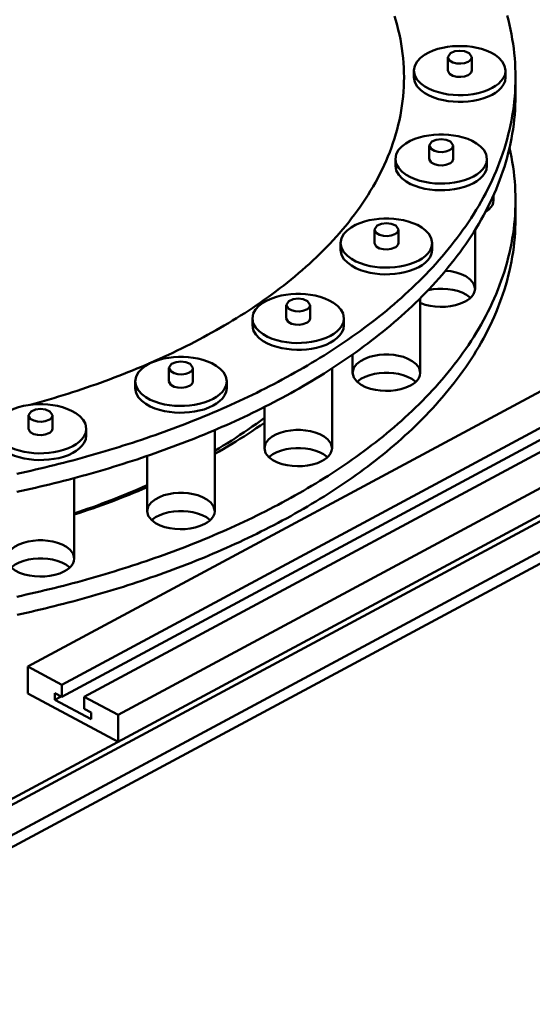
# Model space of a CAD drawing. Header units: millimetres. Extents: x 0 to 841, y 0 to 594.
# Tile 28 of 32: x 483 to 505, y 284 to 326. Entities that reach past the tile are written whole.
import ezdxf

# ---------------------------------------------------------------- set-up
doc = ezdxf.new("R2010")
doc.units = ezdxf.units.MM
doc.layers.add('VIS', color=7, linetype='CONTINUOUS', lineweight=50)

msp = doc.modelspace()

# ---------------------------------------------------------------- linework, layer by layer
at = {"layer": 'VIS'}
for points in [[(499.24, 323.672), (499.238, 323.876), (499.23, 324.08), (499.218, 324.285), (499.2, 324.488), (499.178, 324.692), (499.151, 324.894), (499.119, 325.097), (499.083, 325.298), (499.041, 325.498), (498.996, 325.697), (498.945, 325.896), (498.89, 326.093), (498.831, 326.288)], [(499.24, 323.672), (499.238, 323.876), (499.23, 324.08), (499.218, 324.285), (499.2, 324.488), (499.178, 324.692), (499.151, 324.894), (499.119, 325.097), (499.083, 325.298), (499.041, 325.498), (498.996, 325.697), (498.945, 325.896), (498.89, 326.093), (498.831, 326.288)], [(504, 323.672), (503.998, 323.877), (503.991, 324.081), (503.981, 324.286), (503.966, 324.491), (503.947, 324.695), (503.923, 324.898), (503.896, 325.101), (503.864, 325.304), (503.828, 325.506), (503.788, 325.707), (503.744, 325.907), (503.696, 326.106), (503.644, 326.305)], [(503.575, 323.958), (503.537, 324.164), (503.436, 324.347), (503.294, 324.501), (503.127, 324.627), (502.944, 324.731), (502.752, 324.814), (502.553, 324.881), (502.349, 324.932), (502.143, 324.97), (501.934, 324.994), (501.725, 325.007), (501.515, 325.007), (501.306, 324.994), (501.097, 324.97), (500.891, 324.932), (500.687, 324.881), (500.488, 324.814), (500.296, 324.731), (500.113, 324.627), (499.946, 324.501), (499.804, 324.347), (499.703, 324.164), (499.665, 323.958)], [(502.13, 324.532), (502.021, 324.702), (501.828, 324.782), (501.62, 324.806), (501.412, 324.782), (501.219, 324.702), (501.11, 324.532)], [(501.11, 324.532), (501.185, 324.389), (501.33, 324.307), (501.492, 324.267), (501.659, 324.259), (501.824, 324.281), (501.981, 324.338)], [(501.11, 324.532), (501.11, 323.958)], [(501.981, 324.338), (502.017, 324.36), (502.051, 324.386), (502.082, 324.416), (502.107, 324.451), (502.124, 324.49), (502.13, 324.532)], [(502.13, 324.532), (502.13, 323.958)], [(499.665, 323.958), (499.704, 323.75), (499.808, 323.564), (499.954, 323.409), (500.126, 323.282), (500.312, 323.178), (500.509, 323.095), (500.712, 323.029), (500.919, 322.979), (501.13, 322.942), (501.342, 322.919), (501.555, 322.909), (501.769, 322.912), (501.982, 322.927), (502.193, 322.955), (502.403, 322.997), (502.608, 323.053), (502.809, 323.125), (503.002, 323.216)], [(499.665, 323.958), (499.665, 323.672)], [(501.11, 323.958), (501.185, 323.815), (501.33, 323.733), (501.492, 323.693), (501.659, 323.685), (501.824, 323.707), (501.981, 323.765)], [(501.981, 323.765), (502.017, 323.787), (502.051, 323.812), (502.082, 323.842), (502.107, 323.877), (502.124, 323.916), (502.13, 323.958)], [(503.002, 323.216), (503.143, 323.3), (503.274, 323.399), (503.391, 323.514), (503.487, 323.647), (503.552, 323.797), (503.575, 323.958)], [(503.575, 323.958), (503.575, 323.672)], [(490.676, 312.571), (490.856, 312.668), (491.035, 312.767), (491.213, 312.867), (491.39, 312.968), (491.567, 313.071), (491.743, 313.175), (491.918, 313.28), (492.092, 313.387), (492.265, 313.496), (492.438, 313.605), (492.609, 313.717), (492.78, 313.829), (492.949, 313.944), (493.118, 314.059), (493.285, 314.176), (493.452, 314.295), (493.617, 314.415), (493.781, 314.537), (493.944, 314.661), (494.106, 314.786), (494.266, 314.913), (494.425, 315.041), (494.583, 315.171), (494.739, 315.303), (494.894, 315.436), (495.047, 315.571), (495.199, 315.708), (495.349, 315.847), (495.498, 315.987), (495.644, 316.129), (495.79, 316.273), (495.933, 316.419), (496.074, 316.567), (496.214, 316.716), (496.351, 316.868), (496.486, 317.021), (496.619, 317.176), (496.75, 317.333), (496.879, 317.492), (497.005, 317.652), (497.129, 317.815), (497.25, 317.979), (497.369, 318.146), (497.485, 318.314), (497.598, 318.485), (497.708, 318.657), (497.815, 318.831), (497.919, 319.007), (498.02, 319.184), (498.118, 319.364), (498.212, 319.545), (498.303, 319.728), (498.39, 319.913), (498.473, 320.1), (498.553, 320.288), (498.629, 320.478), (498.7, 320.669), (498.768, 320.862), (498.831, 321.057), (498.891, 321.252), (498.945, 321.449), (498.996, 321.647), (499.042, 321.846), (499.083, 322.047), (499.119, 322.248), (499.151, 322.45), (499.178, 322.652), (499.2, 322.855), (499.218, 323.059), (499.23, 323.263), (499.238, 323.467), (499.24, 323.672)], [(490.676, 312.571), (490.856, 312.668), (491.035, 312.767), (491.213, 312.867), (491.39, 312.968), (491.567, 313.071), (491.743, 313.175), (491.918, 313.28), (492.092, 313.387), (492.265, 313.496), (492.438, 313.605), (492.609, 313.717), (492.78, 313.829), (492.949, 313.944), (493.118, 314.059), (493.285, 314.176), (493.452, 314.295), (493.617, 314.415), (493.781, 314.537), (493.944, 314.661), (494.106, 314.786), (494.266, 314.913), (494.425, 315.041), (494.583, 315.171), (494.739, 315.303), (494.894, 315.436), (495.047, 315.571), (495.199, 315.708), (495.349, 315.847), (495.498, 315.987), (495.644, 316.129), (495.79, 316.273), (495.933, 316.419), (496.074, 316.567), (496.214, 316.716), (496.351, 316.868), (496.486, 317.021), (496.619, 317.176), (496.75, 317.333), (496.879, 317.492), (497.005, 317.652), (497.129, 317.815), (497.25, 317.979), (497.369, 318.146), (497.485, 318.314), (497.598, 318.485), (497.708, 318.657), (497.815, 318.831), (497.919, 319.007), (498.02, 319.184), (498.118, 319.364), (498.212, 319.545), (498.303, 319.728), (498.39, 319.913), (498.473, 320.1), (498.553, 320.288), (498.629, 320.478), (498.7, 320.669), (498.768, 320.862), (498.831, 321.057), (498.891, 321.252), (498.945, 321.449), (498.996, 321.647), (499.042, 321.846), (499.083, 322.047), (499.119, 322.248), (499.151, 322.45), (499.178, 322.652), (499.2, 322.855), (499.218, 323.059), (499.23, 323.263), (499.238, 323.467), (499.24, 323.672)], [(494.042, 310.764), (494.223, 310.862), (494.404, 310.961), (494.584, 311.061), (494.763, 311.163), (494.942, 311.266), (495.12, 311.37), (495.297, 311.475), (495.474, 311.581), (495.65, 311.689), (495.825, 311.798), (495.999, 311.908), (496.172, 312.02), (496.345, 312.132), (496.517, 312.246), (496.688, 312.361), (496.858, 312.478), (497.027, 312.596), (497.195, 312.715), (497.362, 312.836), (497.528, 312.958), (497.694, 313.081), (497.858, 313.206), (498.021, 313.332), (498.183, 313.46), (498.343, 313.589), (498.503, 313.72), (498.661, 313.852), (498.818, 313.985), (498.974, 314.12), (499.129, 314.257), (499.282, 314.394), (499.434, 314.534), (499.584, 314.675), (499.733, 314.818), (499.88, 314.962), (500.026, 315.108), (500.17, 315.255), (500.313, 315.404), (500.454, 315.554), (500.593, 315.707), (500.73, 315.86), (500.865, 316.016), (500.999, 316.173), (501.131, 316.332), (501.26, 316.492), (501.387, 316.654), (501.513, 316.818), (501.636, 316.983), (501.757, 317.151), (501.875, 317.319), (501.991, 317.49), (502.105, 317.662), (502.216, 317.835), (502.324, 318.011), (502.43, 318.188), (502.533, 318.367), (502.633, 318.547), (502.73, 318.729), (502.824, 318.912), (502.915, 319.097), (503.003, 319.283), (503.088, 319.471), (503.169, 319.661), (503.247, 319.852), (503.322, 320.044), (503.393, 320.237), (503.46, 320.432), (503.524, 320.628), (503.584, 320.825), (503.64, 321.024), (503.693, 321.223), (503.741, 321.423), (503.786, 321.625), (503.826, 321.827), (503.862, 322.03), (503.894, 322.234), (503.922, 322.438), (503.946, 322.643), (503.965, 322.848), (503.981, 323.053), (503.991, 323.259), (503.998, 323.465), (504, 323.672)], [(499.24, 323.672), (499.24, 323.672)], [(499.665, 323.672), (499.704, 323.463), (499.808, 323.277), (499.954, 323.122), (500.126, 322.995), (500.312, 322.891), (500.509, 322.808), (500.712, 322.742), (500.919, 322.692), (501.13, 322.655), (501.342, 322.633), (501.555, 322.623), (501.769, 322.625), (501.982, 322.64), (502.193, 322.668), (502.403, 322.71), (502.608, 322.766), (502.809, 322.838), (503.002, 322.929)], [(503.002, 322.929), (503.143, 323.014), (503.274, 323.112), (503.391, 323.227), (503.487, 323.36), (503.552, 323.51), (503.575, 323.672)], [(504, 323.672), (504, 322.897)], [(494.042, 309.989), (494.223, 310.087), (494.404, 310.187), (494.584, 310.287), (494.763, 310.389), (494.942, 310.491), (495.12, 310.595), (495.297, 310.701), (495.474, 310.807), (495.65, 310.915), (495.825, 311.023), (495.999, 311.134), (496.172, 311.245), (496.345, 311.358), (496.517, 311.472), (496.688, 311.587), (496.858, 311.704), (497.027, 311.822), (497.195, 311.941), (497.362, 312.062), (497.528, 312.184), (497.694, 312.307), (497.858, 312.432), (498.021, 312.558), (498.183, 312.686), (498.343, 312.815), (498.503, 312.945), (498.661, 313.077), (498.818, 313.211), (498.974, 313.346), (499.129, 313.482), (499.282, 313.62), (499.434, 313.76), (499.584, 313.901), (499.733, 314.043), (499.88, 314.187), (500.026, 314.333), (500.17, 314.48), (500.313, 314.629), (500.454, 314.78), (500.593, 314.932), (500.73, 315.086), (500.865, 315.241), (500.999, 315.399), (501.131, 315.557), (501.26, 315.718), (501.387, 315.88), (501.513, 316.044), (501.636, 316.209), (501.757, 316.376), (501.875, 316.545), (501.991, 316.715), (502.105, 316.887), (502.216, 317.061), (502.324, 317.236), (502.43, 317.413), (502.533, 317.592), (502.633, 317.772), (502.73, 317.954), (502.824, 318.138), (502.915, 318.322), (503.003, 318.509), (503.088, 318.697), (503.169, 318.886), (503.247, 319.077), (503.322, 319.269), (503.393, 319.463), (503.46, 319.658), (503.524, 319.854), (503.584, 320.051), (503.64, 320.249), (503.693, 320.449), (503.741, 320.649), (503.786, 320.85), (503.826, 321.053), (503.862, 321.255), (503.894, 321.459), (503.922, 321.663), (503.946, 321.868), (503.965, 322.073), (503.981, 322.279), (503.991, 322.485), (503.998, 322.691), (504, 322.897)], [(502.782, 320.181), (502.744, 320.386), (502.643, 320.569), (502.501, 320.723), (502.334, 320.85), (502.151, 320.953), (501.959, 321.037), (501.76, 321.103), (501.557, 321.155), (501.35, 321.192), (501.142, 321.217), (500.932, 321.229), (500.722, 321.229), (500.513, 321.217), (500.304, 321.192), (500.098, 321.155), (499.894, 321.103), (499.695, 321.037), (499.503, 320.953), (499.321, 320.85), (499.153, 320.723), (499.011, 320.569), (498.91, 320.386), (498.872, 320.181)], [(501.337, 320.754), (501.228, 320.924), (501.035, 321.004), (500.827, 321.028), (500.619, 321.004), (500.427, 320.924), (500.317, 320.754)], [(500.317, 320.754), (500.393, 320.611), (500.537, 320.529), (500.699, 320.489), (500.866, 320.481), (501.031, 320.504), (501.188, 320.561)], [(500.317, 320.754), (500.317, 320.181)], [(501.188, 320.561), (501.225, 320.583), (501.259, 320.608), (501.289, 320.638), (501.314, 320.673), (501.331, 320.712), (501.337, 320.754)], [(501.337, 320.754), (501.337, 320.181)], [(504, 318.422), (503.998, 318.628), (503.991, 318.833), (503.981, 319.037), (503.966, 319.242), (503.946, 319.446), (503.923, 319.65), (503.895, 319.853), (503.864, 320.056), (503.828, 320.258), (503.788, 320.459), (503.744, 320.66)], [(498.872, 320.181), (498.911, 319.972), (499.015, 319.786), (499.162, 319.631), (499.333, 319.504), (499.519, 319.401), (499.716, 319.317), (499.919, 319.251), (500.126, 319.201), (500.337, 319.165), (500.549, 319.142), (500.762, 319.132), (500.976, 319.134), (501.189, 319.149), (501.4, 319.177), (501.61, 319.219), (501.816, 319.275), (502.016, 319.348), (502.21, 319.439)], [(498.872, 320.181), (498.872, 319.894)], [(500.317, 320.181), (500.393, 320.037), (500.537, 319.955), (500.699, 319.916), (500.866, 319.908), (501.031, 319.93), (501.188, 319.987)], [(501.188, 319.987), (501.225, 320.009), (501.259, 320.035), (501.289, 320.065), (501.314, 320.099), (501.331, 320.139), (501.337, 320.181)], [(502.21, 319.439), (502.35, 319.523), (502.481, 319.621), (502.598, 319.736), (502.694, 319.869), (502.759, 320.019), (502.782, 320.181)], [(502.782, 320.181), (502.782, 319.894)], [(498.872, 319.894), (498.911, 319.685), (499.015, 319.5), (499.162, 319.344), (499.333, 319.217), (499.519, 319.114), (499.716, 319.03), (499.919, 318.964), (500.126, 318.914), (500.337, 318.878), (500.549, 318.855), (500.762, 318.845), (500.976, 318.847), (501.189, 318.862), (501.4, 318.89), (501.61, 318.932), (501.816, 318.988), (502.016, 319.061), (502.21, 319.152)], [(502.21, 319.152), (502.35, 319.236), (502.481, 319.334), (502.598, 319.449), (502.694, 319.582), (502.759, 319.732), (502.782, 319.894)], [(470, 286.153), (531.066, 318.939)], [(470.24, 286.024), (531.306, 318.81)], [(494.042, 305.515), (494.223, 305.613), (494.404, 305.712), (494.584, 305.812), (494.763, 305.914), (494.942, 306.017), (495.12, 306.121), (495.297, 306.226), (495.474, 306.332), (495.65, 306.44), (495.825, 306.549), (495.999, 306.659), (496.172, 306.77), (496.345, 306.883), (496.517, 306.997), (496.688, 307.112), (496.858, 307.229), (497.027, 307.347), (497.195, 307.466), (497.362, 307.587), (497.528, 307.709), (497.694, 307.832), (497.858, 307.957), (498.021, 308.083), (498.183, 308.211), (498.343, 308.34), (498.503, 308.47), (498.661, 308.602), (498.818, 308.736), (498.974, 308.871), (499.129, 309.007), (499.282, 309.145), (499.434, 309.285), (499.584, 309.426), (499.733, 309.568), (499.88, 309.713), (500.026, 309.858), (500.17, 310.006), (500.313, 310.155), (500.454, 310.305), (500.593, 310.457), (500.73, 310.611), (500.865, 310.767), (500.999, 310.924), (501.131, 311.083), (501.26, 311.243), (501.387, 311.405), (501.513, 311.569), (501.636, 311.734), (501.757, 311.901), (501.875, 312.07), (501.991, 312.24), (502.105, 312.413), (502.216, 312.586), (502.324, 312.762), (502.43, 312.939), (502.533, 313.117), (502.633, 313.298), (502.73, 313.479), (502.824, 313.663), (502.915, 313.848), (503.003, 314.034), (503.088, 314.222), (503.169, 314.412), (503.247, 314.602), (503.322, 314.795), (503.393, 314.988), (503.46, 315.183), (503.524, 315.379), (503.584, 315.576), (503.64, 315.775), (503.693, 315.974), (503.741, 316.174), (503.786, 316.376), (503.826, 316.578), (503.862, 316.781), (503.894, 316.984), (503.922, 317.189), (503.946, 317.393), (503.965, 317.599), (503.981, 317.804), (503.991, 318.01), (503.998, 318.216), (504, 318.422)], [(503.065, 318.422), (503.051, 318.315), (503.012, 318.214), (502.953, 318.123), (502.88, 318.043), (502.797, 317.972), (502.707, 317.911)], [(503.035, 318.579), (503.044, 318.554), (503.051, 318.528), (503.057, 318.502), (503.062, 318.476), (503.064, 318.449), (503.065, 318.422)], [(503.065, 318.646), (503.065, 318.422)], [(504, 318.422), (504, 317.648)], [(502.802, 318.094), (502.814, 318.085), (502.826, 318.075), (502.838, 318.066), (502.849, 318.056), (502.861, 318.045), (502.872, 318.035)], [(470, 284.604), (531.547, 317.648)], [(470.24, 284.733), (531.306, 317.519)], [(494.042, 304.74), (494.223, 304.838), (494.404, 304.937), (494.584, 305.038), (494.763, 305.139), (494.942, 305.242), (495.12, 305.346), (495.297, 305.451), (495.474, 305.558), (495.65, 305.665), (495.825, 305.774), (495.999, 305.884), (496.172, 305.996), (496.345, 306.109), (496.517, 306.223), (496.688, 306.338), (496.858, 306.454), (497.027, 306.572), (497.195, 306.692), (497.362, 306.812), (497.528, 306.934), (497.694, 307.058), (497.858, 307.183), (498.021, 307.309), (498.183, 307.436), (498.343, 307.565), (498.503, 307.696), (498.661, 307.828), (498.818, 307.961), (498.974, 308.096), (499.129, 308.233), (499.282, 308.371), (499.434, 308.51), (499.584, 308.651), (499.733, 308.794), (499.88, 308.938), (500.026, 309.084), (500.17, 309.231), (500.313, 309.38), (500.454, 309.531), (500.593, 309.683), (500.73, 309.837), (500.865, 309.992), (500.999, 310.149), (501.131, 310.308), (501.26, 310.469), (501.387, 310.631), (501.513, 310.794), (501.636, 310.96), (501.757, 311.127), (501.875, 311.296), (501.991, 311.466), (502.105, 311.638), (502.216, 311.812), (502.324, 311.987), (502.43, 312.164), (502.533, 312.343), (502.633, 312.523), (502.73, 312.705), (502.824, 312.888), (502.915, 313.073), (503.003, 313.26), (503.088, 313.448), (503.169, 313.637), (503.247, 313.828), (503.322, 314.02), (503.393, 314.214), (503.46, 314.408), (503.524, 314.604), (503.584, 314.802), (503.64, 315), (503.693, 315.199), (503.741, 315.4), (503.786, 315.601), (503.826, 315.803), (503.862, 316.006), (503.894, 316.21), (503.922, 316.414), (503.946, 316.619), (503.965, 316.824), (503.981, 317.03), (503.991, 317.236), (503.998, 317.442), (504, 317.648)], [(500.444, 316.593), (500.406, 316.798), (500.305, 316.981), (500.163, 317.135), (499.995, 317.261), (499.813, 317.365), (499.62, 317.448), (499.421, 317.515), (499.218, 317.566), (499.011, 317.604), (498.803, 317.628), (498.594, 317.641), (498.384, 317.641), (498.174, 317.628), (497.966, 317.604), (497.759, 317.566), (497.556, 317.515), (497.357, 317.448), (497.164, 317.365), (496.982, 317.261), (496.815, 317.135), (496.672, 316.981), (496.571, 316.798), (496.534, 316.593)], [(498.999, 317.166), (498.889, 317.336), (498.697, 317.416), (498.489, 317.44), (498.281, 317.416), (498.088, 317.336), (497.979, 317.166)], [(470, 284.088), (531.547, 317.132)], [(497.979, 317.166), (498.054, 317.023), (498.199, 316.941), (498.361, 316.901), (498.527, 316.893), (498.693, 316.915), (498.849, 316.973)], [(497.979, 317.166), (497.979, 316.593)], [(498.849, 316.973), (498.886, 316.995), (498.92, 317.02), (498.951, 317.05), (498.976, 317.085), (498.993, 317.124), (498.999, 317.166)], [(498.999, 317.166), (498.999, 316.593)], [(502.272, 317.152), (502.272, 314.645)], [(496.534, 316.593), (496.573, 316.384), (496.677, 316.198), (496.823, 316.043), (496.994, 315.916), (497.181, 315.812), (497.377, 315.729), (497.58, 315.663), (497.788, 315.613), (497.998, 315.576), (498.21, 315.554), (498.424, 315.543), (498.637, 315.546), (498.85, 315.561), (499.062, 315.589), (499.271, 315.631), (499.477, 315.687), (499.678, 315.759), (499.871, 315.85)], [(496.534, 316.593), (496.534, 316.306)], [(497.979, 316.593), (498.054, 316.449), (498.199, 316.367), (498.361, 316.327), (498.527, 316.319), (498.693, 316.342), (498.849, 316.399)], [(498.849, 316.399), (498.886, 316.421), (498.92, 316.447), (498.951, 316.477), (498.976, 316.511), (498.993, 316.55), (498.999, 316.593)], [(499.871, 315.85), (500.012, 315.934), (500.143, 316.033), (500.26, 316.148), (500.355, 316.281), (500.42, 316.431), (500.444, 316.593)], [(500.444, 316.593), (500.444, 316.306)], [(496.534, 316.306), (496.573, 316.097), (496.677, 315.911), (496.823, 315.756), (496.994, 315.629), (497.181, 315.525), (497.377, 315.442), (497.58, 315.376), (497.788, 315.326), (497.998, 315.29), (498.21, 315.267), (498.424, 315.257), (498.637, 315.259), (498.85, 315.274), (499.062, 315.302), (499.271, 315.344), (499.477, 315.4), (499.678, 315.473), (499.871, 315.563)], [(499.871, 315.563), (500.012, 315.648), (500.143, 315.746), (500.26, 315.861), (500.355, 315.994), (500.42, 316.144), (500.444, 316.306)], [(501.012, 315.414), (501.239, 315.388), (501.462, 315.342), (501.68, 315.271), (501.886, 315.173), (502.071, 315.04), (502.214, 314.863), (502.272, 314.645)], [(500.272, 314.587), (500.48, 314.623), (500.69, 314.643), (500.901, 314.645), (501.111, 314.631), (501.319, 314.6), (501.524, 314.55), (501.723, 314.479), (501.911, 314.384), (502.079, 314.257)], [(502.272, 314.645), (502.255, 314.525), (502.207, 314.414), (502.136, 314.316), (502.05, 314.231), (501.953, 314.158), (501.849, 314.096)], [(496.677, 313.374), (496.639, 313.579), (496.538, 313.762), (496.395, 313.916), (496.228, 314.042), (496.046, 314.146), (495.853, 314.23), (495.654, 314.296), (495.451, 314.348), (495.244, 314.385), (495.036, 314.41), (494.826, 314.422), (494.617, 314.422), (494.407, 314.41), (494.199, 314.385), (493.992, 314.348), (493.789, 314.296), (493.59, 314.23), (493.397, 314.146), (493.215, 314.042), (493.048, 313.916), (492.905, 313.762), (492.804, 313.579), (492.767, 313.374)], [(495.232, 313.947), (495.122, 314.117), (494.93, 314.197), (494.722, 314.221), (494.513, 314.197), (494.321, 314.117), (494.212, 313.947)], [(499.934, 314.24), (499.934, 311.056)], [(501.849, 314.096), (501.649, 314.007), (501.44, 313.942), (501.225, 313.899), (501.008, 313.875), (500.789, 313.869), (500.57, 313.881), (500.353, 313.912), (500.14, 313.962), (499.934, 314.035)], [(494.212, 313.947), (494.287, 313.804), (494.432, 313.722), (494.594, 313.682), (494.76, 313.674), (494.926, 313.696), (495.082, 313.754)], [(494.212, 313.947), (494.212, 313.374)], [(495.082, 313.754), (495.119, 313.776), (495.153, 313.801), (495.183, 313.831), (495.208, 313.866), (495.225, 313.905), (495.232, 313.947)], [(495.232, 313.947), (495.232, 313.374)], [(492.767, 313.374), (492.806, 313.165), (492.91, 312.979), (493.056, 312.824), (493.227, 312.697), (493.414, 312.593), (493.61, 312.51), (493.813, 312.444), (494.021, 312.394), (494.231, 312.358), (494.443, 312.335), (494.657, 312.325), (494.87, 312.327), (495.083, 312.342), (495.295, 312.37), (495.504, 312.412), (495.71, 312.468), (495.911, 312.541), (496.104, 312.631)], [(492.767, 313.374), (492.767, 313.087)], [(494.212, 313.374), (494.287, 313.23), (494.432, 313.148), (494.594, 313.109), (494.76, 313.101), (494.926, 313.123), (495.082, 313.18)], [(495.082, 313.18), (495.119, 313.202), (495.153, 313.228), (495.183, 313.258), (495.208, 313.292), (495.225, 313.331), (495.232, 313.374)], [(496.104, 312.631), (496.245, 312.716), (496.376, 312.814), (496.492, 312.929), (496.588, 313.062), (496.653, 313.212), (496.677, 313.374)], [(496.677, 313.374), (496.677, 313.087)], [(492.767, 313.087), (492.806, 312.878), (492.91, 312.692), (493.056, 312.537), (493.227, 312.41), (493.414, 312.307), (493.61, 312.223), (493.813, 312.157), (494.021, 312.107), (494.231, 312.071), (494.443, 312.048), (494.657, 312.038), (494.87, 312.04), (495.083, 312.055), (495.295, 312.083), (495.504, 312.125), (495.71, 312.181), (495.911, 312.254), (496.104, 312.345)], [(496.104, 312.345), (496.245, 312.429), (496.376, 312.527), (496.492, 312.642), (496.588, 312.775), (496.653, 312.925), (496.677, 313.087)], [(483.283, 309.686), (483.485, 309.742), (483.686, 309.799), (483.888, 309.856), (484.088, 309.915), (484.289, 309.975), (484.489, 310.036), (484.689, 310.097), (484.889, 310.16), (485.088, 310.224), (485.287, 310.289), (485.486, 310.355), (485.684, 310.422), (485.882, 310.49), (486.079, 310.559), (486.276, 310.63), (486.473, 310.701), (486.669, 310.774), (486.865, 310.847), (487.061, 310.922), (487.256, 310.998), (487.45, 311.075), (487.644, 311.153), (487.838, 311.232), (488.031, 311.313), (488.224, 311.395), (488.416, 311.478), (488.607, 311.562), (488.799, 311.647), (488.989, 311.734), (489.179, 311.822), (489.368, 311.911), (489.557, 312.001), (489.745, 312.093), (489.933, 312.186), (490.119, 312.28), (490.306, 312.376), (490.491, 312.473), (490.676, 312.571)], [(483.283, 309.686), (483.485, 309.742), (483.686, 309.799), (483.888, 309.856), (484.088, 309.915), (484.289, 309.975), (484.489, 310.036), (484.689, 310.097), (484.889, 310.16), (485.088, 310.224), (485.287, 310.289), (485.486, 310.355), (485.684, 310.422), (485.882, 310.49), (486.079, 310.559), (486.276, 310.63), (486.473, 310.701), (486.669, 310.774), (486.865, 310.847), (487.061, 310.922), (487.256, 310.998), (487.45, 311.075), (487.644, 311.153), (487.838, 311.232), (488.031, 311.313), (488.224, 311.395), (488.416, 311.478), (488.607, 311.562), (488.799, 311.647), (488.989, 311.734), (489.179, 311.822), (489.368, 311.911), (489.557, 312.001), (489.745, 312.093), (489.933, 312.186), (490.119, 312.28), (490.306, 312.376), (490.491, 312.473), (490.676, 312.571)], [(483.184, 298.509), (507.784, 311.717)], [(491.67, 310.686), (491.632, 310.891), (491.531, 311.074), (491.389, 311.228), (491.221, 311.354), (491.039, 311.458), (490.846, 311.541), (490.648, 311.608), (490.444, 311.659), (490.238, 311.697), (490.029, 311.722), (489.82, 311.734), (489.61, 311.734), (489.4, 311.722), (489.192, 311.697), (488.985, 311.659), (488.782, 311.608), (488.583, 311.541), (488.391, 311.458), (488.208, 311.354), (488.041, 311.228), (487.899, 311.074), (487.798, 310.891), (487.76, 310.686)], [(497.044, 311.833), (497.044, 311.056)], [(497.044, 311.056), (497.093, 311.258), (497.218, 311.426), (497.383, 311.556), (497.568, 311.654), (497.764, 311.728), (497.967, 311.78), (498.175, 311.814), (498.384, 311.83), (498.594, 311.83), (498.803, 311.814), (499.01, 311.78), (499.213, 311.728), (499.41, 311.654), (499.595, 311.556), (499.759, 311.426), (499.884, 311.258), (499.934, 311.056)], [(490.225, 311.259), (490.115, 311.429), (489.923, 311.509), (489.715, 311.533), (489.507, 311.509), (489.314, 311.429), (489.205, 311.259)], [(489.205, 311.259), (489.28, 311.116), (489.425, 311.034), (489.587, 310.994), (489.754, 310.986), (489.919, 311.008), (490.075, 311.066)], [(489.205, 311.259), (489.205, 310.686)], [(490.075, 311.066), (490.112, 311.088), (490.146, 311.113), (490.177, 311.143), (490.202, 311.178), (490.219, 311.217), (490.225, 311.259)], [(490.225, 311.259), (490.225, 310.686)], [(496.167, 311.241), (496.167, 307.838)], [(482.713, 306.741), (482.912, 306.785), (483.112, 306.829), (483.311, 306.874), (483.51, 306.92), (483.71, 306.967), (483.908, 307.014), (484.107, 307.063), (484.305, 307.112), (484.504, 307.161), (484.702, 307.212), (484.9, 307.263), (485.097, 307.315), (485.295, 307.368), (485.492, 307.422), (485.689, 307.477), (485.886, 307.532), (486.082, 307.588), (486.278, 307.645), (486.475, 307.703), (486.67, 307.762), (486.866, 307.821), (487.061, 307.882), (487.256, 307.943), (487.451, 308.005), (487.645, 308.068), (487.84, 308.132), (488.034, 308.196), (488.227, 308.262), (488.421, 308.328), (488.614, 308.396), (488.806, 308.464), (488.999, 308.533), (489.191, 308.603), (489.382, 308.674), (489.574, 308.746), (489.765, 308.818), (489.956, 308.892), (490.146, 308.967), (490.336, 309.042), (490.525, 309.119), (490.715, 309.196), (490.903, 309.275), (491.092, 309.354), (491.28, 309.434), (491.467, 309.516), (491.654, 309.598), (491.841, 309.682), (492.027, 309.766), (492.213, 309.851), (492.398, 309.938), (492.583, 310.025), (492.767, 310.114), (492.951, 310.203), (493.134, 310.294), (493.317, 310.386), (493.499, 310.479), (493.68, 310.573), (493.861, 310.668), (494.042, 310.764)], [(484.626, 297.735), (509.227, 310.942)], [(499.51, 310.508), (499.311, 310.419), (499.102, 310.354), (498.888, 310.311), (498.671, 310.287), (498.453, 310.281), (498.235, 310.293), (498.018, 310.323), (497.806, 310.373), (497.599, 310.445), (497.405, 310.543), (497.231, 310.675), (497.097, 310.847), (497.044, 311.056)], [(497.237, 310.669), (497.401, 310.793), (497.584, 310.887), (497.777, 310.957), (497.977, 311.008), (498.18, 311.04), (498.386, 311.056), (498.592, 311.056), (498.797, 311.04), (499, 311.008), (499.2, 310.957), (499.393, 310.887), (499.576, 310.793), (499.741, 310.669)], [(499.934, 311.056), (499.916, 310.937), (499.868, 310.826), (499.798, 310.728), (499.711, 310.643), (499.614, 310.57), (499.51, 310.508)], [(484.626, 297.218), (509.227, 310.426)], [(485.588, 297.218), (510.189, 310.426)], [(487.76, 310.686), (487.799, 310.477), (487.903, 310.291), (488.049, 310.136), (488.22, 310.009), (488.407, 309.905), (488.603, 309.822), (488.806, 309.756), (489.014, 309.706), (489.224, 309.669), (489.437, 309.647), (489.65, 309.636), (489.863, 309.639), (490.076, 309.654), (490.288, 309.682), (490.497, 309.724), (490.703, 309.78), (490.904, 309.852), (491.097, 309.943)], [(487.76, 310.686), (487.76, 310.399)], [(487.76, 310.399), (487.799, 310.19), (487.903, 310.004), (488.049, 309.849), (488.22, 309.722), (488.407, 309.619), (488.603, 309.535), (488.806, 309.469), (489.014, 309.419), (489.224, 309.383), (489.437, 309.36), (489.65, 309.35), (489.863, 309.352), (490.076, 309.367), (490.288, 309.395), (490.497, 309.437), (490.703, 309.493), (490.904, 309.566), (491.097, 309.657)], [(489.205, 310.686), (489.28, 310.542), (489.425, 310.46), (489.587, 310.42), (489.754, 310.413), (489.919, 310.435), (490.075, 310.492)], [(490.075, 310.492), (490.112, 310.514), (490.146, 310.54), (490.177, 310.57), (490.202, 310.604), (490.219, 310.643), (490.225, 310.686)], [(491.097, 309.943), (491.238, 310.027), (491.369, 310.126), (491.486, 310.241), (491.581, 310.374), (491.646, 310.524), (491.67, 310.686)], [(491.097, 309.657), (491.238, 309.741), (491.369, 309.839), (491.486, 309.954), (491.581, 310.087), (491.646, 310.237), (491.67, 310.399)], [(491.67, 310.686), (491.67, 310.399)], [(482.713, 305.967), (482.912, 306.01), (483.112, 306.055), (483.311, 306.1), (483.51, 306.146), (483.71, 306.192), (483.908, 306.24), (484.107, 306.288), (484.305, 306.337), (484.504, 306.387), (484.702, 306.437), (484.9, 306.489), (485.097, 306.541), (485.295, 306.594), (485.492, 306.648), (485.689, 306.702), (485.886, 306.758), (486.082, 306.814), (486.278, 306.871), (486.475, 306.929), (486.67, 306.987), (486.866, 307.047), (487.061, 307.107), (487.256, 307.169), (487.451, 307.231), (487.645, 307.294), (487.84, 307.357), (488.034, 307.422), (488.227, 307.487), (488.421, 307.554), (488.614, 307.621), (488.806, 307.689), (488.999, 307.758), (489.191, 307.828), (489.382, 307.899), (489.574, 307.971), (489.765, 308.044), (489.956, 308.118), (490.146, 308.192), (490.336, 308.268), (490.525, 308.344), (490.715, 308.422), (490.903, 308.5), (491.092, 308.58), (491.28, 308.66), (491.467, 308.741), (491.654, 308.824), (491.841, 308.907), (492.027, 308.991), (492.213, 309.077), (492.398, 309.163), (492.583, 309.251), (492.767, 309.339), (492.951, 309.429), (493.134, 309.52), (493.317, 309.611), (493.499, 309.704), (493.68, 309.798), (493.861, 309.893), (494.042, 309.989)], [(485.674, 308.663), (485.637, 308.868), (485.536, 309.051), (485.393, 309.205), (485.226, 309.332), (485.044, 309.435), (484.851, 309.519), (484.652, 309.585), (484.449, 309.637), (484.242, 309.674), (484.034, 309.699), (483.824, 309.711), (483.614, 309.711), (483.405, 309.699), (483.197, 309.674), (482.99, 309.637), (482.787, 309.585), (482.588, 309.519), (482.395, 309.435), (482.213, 309.332), (482.046, 309.205), (481.903, 309.051), (481.802, 308.868), (481.764, 308.663)], [(484.229, 309.237), (484.12, 309.406), (483.927, 309.487), (483.719, 309.51), (483.511, 309.487), (483.319, 309.406), (483.209, 309.237)], [(487.03, 296.444), (511.631, 309.652)], [(493.277, 309.591), (493.277, 307.838)], [(483.209, 309.237), (483.285, 309.093), (483.429, 309.011), (483.591, 308.972), (483.758, 308.964), (483.924, 308.986), (484.08, 309.043)], [(483.209, 309.237), (483.209, 308.663)], [(484.08, 309.043), (484.117, 309.065), (484.151, 309.091), (484.181, 309.121), (484.206, 309.155), (484.223, 309.194), (484.229, 309.237)], [(484.229, 309.237), (484.229, 308.663)], [(491.16, 307.727), (491.342, 307.835), (491.523, 307.944), (491.703, 308.055), (491.882, 308.168), (492.06, 308.282), (492.237, 308.398), (492.414, 308.515), (492.588, 308.634), (492.762, 308.755), (492.935, 308.878), (493.106, 309.002), (493.277, 309.127)], [(481.764, 308.663), (481.803, 308.454), (481.908, 308.269), (482.054, 308.113), (482.225, 307.986), (482.412, 307.883), (482.608, 307.799), (482.811, 307.734), (483.019, 307.683), (483.229, 307.647), (483.441, 307.624), (483.655, 307.614), (483.868, 307.616), (484.081, 307.631), (484.293, 307.659), (484.502, 307.701), (484.708, 307.757), (484.909, 307.83), (485.102, 307.921)], [(483.209, 308.663), (483.285, 308.52), (483.429, 308.438), (483.591, 308.398), (483.758, 308.39), (483.924, 308.412), (484.08, 308.469)], [(484.08, 308.469), (484.117, 308.491), (484.151, 308.517), (484.181, 308.547), (484.206, 308.582), (484.223, 308.621), (484.229, 308.663)], [(485.102, 307.921), (485.242, 308.005), (485.373, 308.103), (485.49, 308.218), (485.586, 308.351), (485.651, 308.501), (485.674, 308.663)], [(485.674, 308.663), (485.674, 308.376)], [(491.16, 307.588), (491.341, 307.691), (491.522, 307.795), (491.701, 307.901), (491.88, 308.008), (492.058, 308.117), (492.235, 308.227), (492.411, 308.339), (492.586, 308.452), (492.76, 308.567), (492.934, 308.684), (493.106, 308.801), (493.277, 308.921)], [(491.16, 308.609), (491.16, 305.15)], [(493.277, 307.838), (493.326, 308.04), (493.451, 308.207), (493.616, 308.337), (493.801, 308.435), (493.997, 308.509), (494.2, 308.561), (494.407, 308.595), (494.617, 308.611), (494.826, 308.611), (495.036, 308.595), (495.243, 308.561), (495.446, 308.509), (495.642, 308.435), (495.827, 308.337), (495.992, 308.207), (496.117, 308.04), (496.167, 307.838)], [(481.764, 308.376), (481.803, 308.167), (481.908, 307.982), (482.054, 307.827), (482.225, 307.699), (482.412, 307.596), (482.608, 307.513), (482.811, 307.447), (483.019, 307.396), (483.229, 307.36), (483.441, 307.337), (483.655, 307.327), (483.868, 307.33), (484.081, 307.345), (484.293, 307.373), (484.502, 307.414), (484.708, 307.471), (484.909, 307.543), (485.102, 307.634)], [(485.102, 307.634), (485.242, 307.718), (485.373, 307.817), (485.49, 307.931), (485.586, 308.064), (485.651, 308.214), (485.674, 308.376)], [(495.743, 307.289), (495.544, 307.2), (495.335, 307.135), (495.121, 307.092), (494.904, 307.068), (494.686, 307.062), (494.468, 307.074), (494.251, 307.104), (494.039, 307.154), (493.832, 307.226), (493.638, 307.325), (493.463, 307.456), (493.33, 307.628), (493.277, 307.838)], [(493.469, 307.45), (493.634, 307.574), (493.817, 307.668), (494.01, 307.738), (494.21, 307.789), (494.413, 307.821), (494.619, 307.837), (494.824, 307.837), (495.03, 307.821), (495.233, 307.789), (495.433, 307.738), (495.626, 307.668), (495.809, 307.574), (495.974, 307.45)], [(496.167, 307.838), (496.149, 307.718), (496.101, 307.607), (496.03, 307.509), (495.944, 307.424), (495.847, 307.351), (495.743, 307.289)], [(488.27, 307.502), (488.27, 305.15)], [(485.164, 306.559), (485.164, 303.127)], [(485.164, 305.049), (485.362, 305.115), (485.558, 305.183), (485.755, 305.252), (485.951, 305.322), (486.147, 305.393), (486.342, 305.465), (486.537, 305.538), (486.731, 305.612), (486.925, 305.688), (487.119, 305.765), (487.312, 305.842), (487.504, 305.922), (487.697, 306.002), (487.888, 306.083), (488.079, 306.166), (488.27, 306.25)], [(485.164, 305), (485.361, 305.065), (485.558, 305.13), (485.754, 305.197), (485.95, 305.265), (486.146, 305.334), (486.341, 305.404), (486.536, 305.475), (486.73, 305.547), (486.924, 305.621), (487.118, 305.695), (487.311, 305.77), (487.504, 305.847), (487.696, 305.925), (487.888, 306.004), (488.079, 306.084), (488.27, 306.165)], [(488.27, 305.15), (488.32, 305.351), (488.444, 305.519), (488.609, 305.649), (488.794, 305.747), (488.99, 305.821), (489.194, 305.873), (489.401, 305.907), (489.61, 305.923), (489.82, 305.923), (490.029, 305.907), (490.236, 305.873), (490.439, 305.821), (490.636, 305.747), (490.821, 305.649), (490.985, 305.519), (491.11, 305.351), (491.16, 305.15)], [(482.713, 301.492), (482.912, 301.536), (483.112, 301.58), (483.311, 301.625), (483.51, 301.671), (483.71, 301.718), (483.908, 301.765), (484.107, 301.813), (484.305, 301.862), (484.504, 301.912), (484.702, 301.963), (484.9, 302.014), (485.097, 302.066), (485.295, 302.119), (485.492, 302.173), (485.689, 302.228), (485.886, 302.283), (486.082, 302.339), (486.278, 302.396), (486.475, 302.454), (486.67, 302.513), (486.866, 302.572), (487.061, 302.633), (487.256, 302.694), (487.451, 302.756), (487.645, 302.819), (487.84, 302.883), (488.034, 302.947), (488.227, 303.013), (488.421, 303.079), (488.614, 303.146), (488.806, 303.215), (488.999, 303.284), (489.191, 303.354), (489.382, 303.425), (489.574, 303.496), (489.765, 303.569), (489.956, 303.643), (490.146, 303.717), (490.336, 303.793), (490.525, 303.87), (490.715, 303.947), (490.903, 304.025), (491.092, 304.105), (491.28, 304.185), (491.467, 304.267), (491.654, 304.349), (491.841, 304.432), (492.027, 304.517), (492.213, 304.602), (492.398, 304.689), (492.583, 304.776), (492.767, 304.865), (492.951, 304.954), (493.134, 305.045), (493.317, 305.137), (493.499, 305.229), (493.68, 305.323), (493.861, 305.418), (494.042, 305.515)], [(490.737, 304.601), (490.537, 304.512), (490.329, 304.447), (490.114, 304.404), (489.897, 304.38), (489.679, 304.374), (489.461, 304.386), (489.244, 304.416), (489.032, 304.466), (488.826, 304.538), (488.631, 304.637), (488.457, 304.768), (488.323, 304.94), (488.27, 305.15)], [(488.463, 304.762), (488.627, 304.886), (488.81, 304.98), (489.003, 305.05), (489.203, 305.101), (489.406, 305.133), (489.612, 305.149), (489.818, 305.149), (490.023, 305.133), (490.226, 305.101), (490.426, 305.05), (490.619, 304.98), (490.802, 304.886), (490.967, 304.762)], [(491.16, 305.15), (491.142, 305.03), (491.094, 304.919), (491.024, 304.821), (490.937, 304.736), (490.84, 304.663), (490.737, 304.601)], [(482.718, 300.719), (482.918, 300.762), (483.117, 300.807), (483.316, 300.852), (483.515, 300.898), (483.714, 300.944), (483.913, 300.992), (484.112, 301.04), (484.31, 301.089), (484.508, 301.139), (484.706, 301.189), (484.904, 301.241), (485.101, 301.293), (485.299, 301.346), (485.496, 301.4), (485.693, 301.454), (485.89, 301.51), (486.086, 301.566), (486.282, 301.623), (486.478, 301.681), (486.674, 301.739), (486.869, 301.799), (487.065, 301.859), (487.259, 301.92), (487.454, 301.982), (487.649, 302.045), (487.843, 302.109), (488.036, 302.174), (488.23, 302.239), (488.423, 302.306), (488.616, 302.373), (488.809, 302.441), (489.001, 302.51), (489.193, 302.58), (489.385, 302.651), (489.576, 302.723), (489.767, 302.796), (489.957, 302.869), (490.148, 302.944), (490.338, 303.019), (490.527, 303.096), (490.716, 303.173), (490.905, 303.252), (491.093, 303.331), (491.281, 303.411), (491.468, 303.493), (491.655, 303.575), (491.842, 303.658), (492.028, 303.743), (492.214, 303.828), (492.399, 303.915), (492.583, 304.002), (492.768, 304.09), (492.951, 304.18), (493.134, 304.271), (493.317, 304.362), (493.499, 304.455), (493.68, 304.549), (493.861, 304.644), (494.042, 304.74)], [(482.274, 303.127), (482.324, 303.329), (482.449, 303.497), (482.613, 303.626), (482.799, 303.725), (482.995, 303.798), (483.198, 303.851), (483.405, 303.884), (483.614, 303.901), (483.824, 303.901), (484.034, 303.884), (484.241, 303.851), (484.444, 303.798), (484.64, 303.725), (484.825, 303.626), (484.99, 303.497), (485.115, 303.329), (485.164, 303.127)], [(484.741, 302.578), (484.542, 302.489), (484.333, 302.425), (484.119, 302.381), (483.902, 302.357), (483.684, 302.351), (483.465, 302.363), (483.249, 302.393), (483.036, 302.443), (482.83, 302.515), (482.635, 302.614), (482.461, 302.745), (482.328, 302.917), (482.274, 303.127)], [(482.467, 302.74), (482.632, 302.863), (482.815, 302.957), (483.008, 303.028), (483.208, 303.078), (483.411, 303.11), (483.616, 303.126), (483.822, 303.126), (484.028, 303.11), (484.231, 303.078), (484.431, 303.028), (484.624, 302.957), (484.807, 302.863), (484.972, 302.74)], [(485.164, 303.127), (485.147, 303.007), (485.099, 302.896), (485.028, 302.798), (484.942, 302.713), (484.845, 302.641), (484.741, 302.578)], [(483.184, 297.362), (483.184, 298.509)], [(483.184, 298.509), (484.626, 297.735)], [(484.626, 297.735), (484.626, 297.218)], [(483.184, 297.362), (487.03, 295.296)], [(484.338, 297.373), (484.338, 297.086)], [(484.338, 297.373), (484.626, 297.218)], [(484.338, 297.086), (484.605, 297.23)], [(484.338, 297.086), (485.876, 296.26)], [(485.588, 297.218), (487.03, 296.444)], [(485.588, 297.218), (485.588, 296.702)], [(485.588, 296.702), (485.876, 296.547)], [(485.876, 296.547), (485.876, 296.26)], [(487.03, 295.296), (487.03, 296.444)]]:
    msp.add_lwpolyline(points, dxfattribs=at)

doc.saveas('drawing.dxf')
